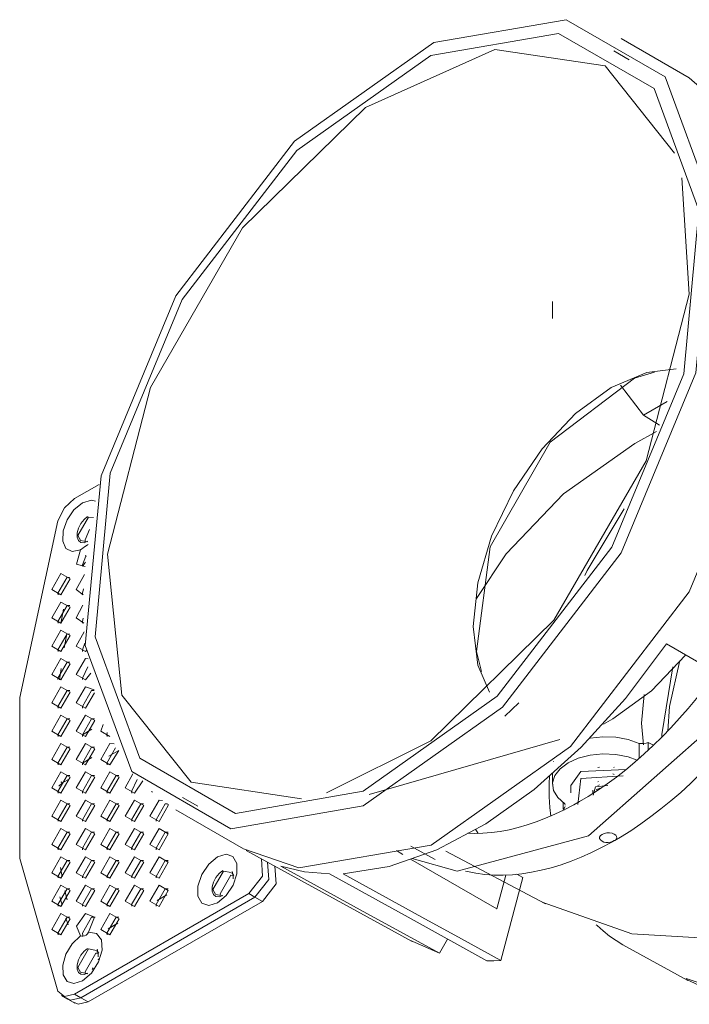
# Model space of a CAD drawing. Header units: millimetres. Extents: x -6729 to -4864, y -1198 to 6775.
# Tile 1 of 6: x -5849 to -5772, y -1174 to -1060. Entities that reach past the tile are written whole.
import ezdxf

# ---------------------------------------------------------------- set-up
doc = ezdxf.new("R2010")
doc.units = ezdxf.units.MM
doc.layers.add('E-LITE-EQPM', color=7, linetype='Continuous', lineweight=20)

# ---------------------------------------------------------------- blocks, each defined once
blk = doc.blocks.new('DEEP78 R SM_GLB - 00-673880-00 Isometrico PDF')
at = {"color": 253, "lineweight": 9, "true_color": 0xaaaaaa}
for p, q in [((-6998.45, -1113.56), (-7001.28, -1115.2)), ((-7000.91, -1119.47), (-6999.67, -1117.33)), ((-6999.1, -1117.38), (-6999.67, -1117.33)), ((-7000.58, -1120.02), (-6999.74, -1120.19)), ((-6999.92, -1121.86), (-7000.07, -1121.78)), ((-7001.82, -1124.29), (-7002.15, -1124.27)), ((-7002.88, -1129.6), (-7002.55, -1127.96)), ((-7001.82, -1127.55), (-7002.15, -1127.54)), ((-7002.18, -1130.82), (-7002.46, -1132.41)), ((-7001.82, -1130.82), (-7002.15, -1130.8)), ((-6999.91, -1132.71), (-7000.03, -1132.84)), ((-7001.82, -1134.08), (-7002.15, -1134.07)), ((-7000.03, -1133.66), (-6999.73, -1133.67)), ((-7002.84, -1134.79), (-7003.03, -1136.09)), ((-6999.41, -1135.32), (-7000.03, -1136.11)), ((-7001.82, -1137.35), (-7002.15, -1137.33)), ((-7000.03, -1136.93), (-6999.04, -1137.25)), ((-6998.97, -1137.6), (-7000.03, -1139.37)), ((-6999.02, -1137.35), (-6999.32, -1137.33)), ((-7001.82, -1140.62), (-7002.15, -1140.6)), ((-6998.99, -1140.62), (-6999.32, -1140.6)), ((-6999.28, -1141.8), (-7000.38, -1142.44)), ((-7001.82, -1143.88), (-7002.15, -1143.87)), ((-6998.99, -1143.88), (-6999.32, -1143.87)), ((-6996.27, -1144.31), (-6997.32, -1144.91)), ((-6997.2, -1143.46), (-6996.71, -1143.5)), ((-6996.16, -1144.26), (-6997.2, -1145.91)), ((-7000.38, -1145.7), (-6999.28, -1145.07)), ((-6942.94, -1146.67), (-6944.11, -1148.3)), ((-6937.71, -1146.45), (-6942.94, -1146.67)), ((-6940.81, -1146.16), (-6940.97, -1146.23)), ((-6939.16, -1146.18), (-6939.11, -1146.21)), ((-7002.86, -1147.88), (-7002.66, -1148)), ((-7001.85, -1147.53), (-7002.66, -1148)), ((-7001.82, -1147.15), (-7002.15, -1147.13)), ((-6998.99, -1147.15), (-6999.32, -1147.13)), ((-6996.17, -1147.15), (-6996.49, -1147.13)), ((-6993.4, -1147.75), (-6994.37, -1149.17)), ((-6942.94, -1147.48), (-6943.28, -1150.49)), ((-6938.08, -1147.19), (-6942.94, -1147.48)), ((-6940.97, -1147.87), (-6940.91, -1147.84)), ((-6939.27, -1146.95), (-6939.11, -1147.02)), ((-7002.66, -1148), (-7003.1, -1148.38)), ((-6992.29, -1149.04), (-6992.4, -1148.98)), ((-6944.11, -1148.3), (-6944.11, -1149.12)), ((-6941.58, -1149.23), (-6941.55, -1148.81)), ((-6941.55, -1148.81), (-6941.58, -1149.21)), ((-6941.51, -1149.41), (-6941.24, -1148.46)), ((-6941.24, -1148.46), (-6939.82, -1148.3)), ((-6941.17, -1148.79), (-6940.76, -1148.6)), ((-6940.97, -1148.27), (-6940.81, -1148.2)), ((-6991.54, -1149.99), (-6991.14, -1150.02)), ((-7001.82, -1150.41), (-7002.15, -1150.4)), ((-6998.99, -1150.41), (-6999.32, -1150.4)), ((-6996.17, -1150.41), (-6996.49, -1150.4)), ((-6993.34, -1150.41), (-6993.66, -1150.4)), ((-6990.57, -1150.41), (-6990.83, -1150.4)), ((-7001.82, -1153.68), (-7002.15, -1153.66)), ((-6998.99, -1153.68), (-6999.32, -1153.66)), ((-6996.17, -1153.68), (-6996.49, -1153.66)), ((-6993.34, -1153.68), (-6993.66, -1153.66)), ((-6990.51, -1153.68), (-6990.83, -1153.66)), ((-7001.82, -1156.95), (-7002.15, -1156.93)), ((-6998.99, -1156.95), (-6999.32, -1156.93)), ((-6996.17, -1156.95), (-6996.49, -1156.93)), ((-6993.34, -1156.95), (-6993.66, -1156.93)), ((-6990.51, -1156.95), (-6990.83, -1156.93)), ((-7002.91, -1157.75), (-7002.72, -1158.82)), ((-6985.35, -1160.3), (-6984.12, -1158.15)), ((-6983.22, -1158.32), (-6984.12, -1158.15)), ((-6982.95, -1158.66), (-6983.27, -1158.64)), ((-6982.91, -1158.65), (-6983.15, -1158.36)), ((-7001.82, -1160.21), (-7002.15, -1160.2)), ((-6998.99, -1160.21), (-6999.32, -1160.2)), ((-6996.17, -1160.21), (-6996.49, -1160.2)), ((-6993.34, -1160.21), (-6993.66, -1160.2)), ((-6990.51, -1160.21), (-6990.83, -1160.2)), ((-7002.71, -1162.07), (-7002.96, -1161.11)), ((-7002.39, -1160.44), (-7002.15, -1161.47)), ((-7001.28, -1172.35), (-6981.2, -1160.76)), ((-6980.49, -1161.16), (-7000.57, -1172.76)), ((-7000.57, -1172.76), (-6980.49, -1161.16)), ((-6990.63, -1160.89), (-6991.75, -1161.54)), ((-6985.02, -1160.85), (-6984.18, -1161.01)), ((-6980.49, -1161.16), (-6981.2, -1160.76)), ((-6980.49, -1161.16), (-6979.64, -1161.65)), ((-6979.64, -1161.65), (-6999.73, -1173.25)), ((-7002.03, -1164.37), (-7002.28, -1163.58)), ((-7001.82, -1163.48), (-7002.15, -1163.46)), ((-6998.89, -1163.49), (-6999.32, -1163.46)), ((-6996.17, -1163.48), (-6996.49, -1163.46)), ((-6996.28, -1164.16), (-6997.4, -1164.81)), ((-7000.91, -1169.28), (-6999.67, -1167.14)), ((-6998.77, -1167.3), (-6999.67, -1167.14)), ((-6998.51, -1167.64), (-6998.82, -1167.63)), ((-6998.47, -1167.63), (-6998.7, -1167.34)), ((-6998.56, -1168.38), (-6998.52, -1168.27)), ((-6999.27, -1169.51), (-6999.12, -1169.3)), ((-7000.58, -1169.83), (-6999.74, -1169.99)), ((-7002.78, -1172.5), (-7002.07, -1172.91)), ((-7000.57, -1172.76), (-7001.28, -1172.35)), ((-6999.73, -1173.25), (-7000.57, -1172.76)), ((-7002.07, -1172.91), (-7001.23, -1173.4))]:
    blk.add_line(p, q, dxfattribs=at)
for points in [[(-7001.28, -1115.2, 0), (-7002.44, -1116.26, 0), (-7003.22, -1117.78, 0)], [(-7000.6, -1121.12, 0), (-7001.54, -1121.31, 0), (-7002.27, -1120.95, 0), (-7002.64, -1120.11, 0), (-7002.6, -1118.94, 0), (-7002.14, -1117.66, 0), (-7001.35, -1116.51, 0), (-7000.38, -1115.7, 0)], [(-7000.38, -1115.7, 0), (-6999.34, -1115.38, 0), (-6998.85, -1115.49, 0)], [(-7003.22, -1117.78, 0), (-7007.6, -1138.15, 0), (-7007.6, -1156.7, 0), (-7003.22, -1172.01, 0)], [(-6999.77, -1120.13, 0), (-7000.19, -1120.29, 0), (-7000.56, -1120.26, 0), (-7000.84, -1120.04, 0), (-7000.99, -1119.66, 0), (-7000.99, -1119.16, 0), (-7000.84, -1118.61, 0), (-7000.56, -1118.07, 0), (-7000.19, -1117.61, 0), (-6999.77, -1117.27, 0)], [(-6999.67, -1117.33, 0), (-7000.91, -1119.47, 0), (-7000.6, -1120.01, 0)], [(-6999.56, -1118.77, 0), (-7000.06, -1119.96, 0), (-7000.04, -1120.15, 0)], [(-7000.31, -1120.91, 0), (-7000.12, -1120.77, 0), (-6999.94, -1120.64, 0)], [(-6999.94, -1120.64, 0), (-6999.79, -1120.54, 0), (-6999.73, -1120.5, 0)], [(-7000.06, -1123.05, 0), (-7001.04, -1122.75, 0), (-7000.6, -1121.12, 0)], [(-7000.31, -1120.91, 0), (-7000.45, -1121.01, 0), (-7000.6, -1121.12, 0)], [(-6999.97, -1121.84, 0), (-7000.38, -1122.84, 0), (-7000.34, -1123.04, 0)], [(-7000.03, -1122.55, 0), (-7000.12, -1122.67, 0), (-7000.32, -1123, 0)], [(-7002.85, -1126.31, 0), (-7003.91, -1125.7, 0), (-7002.85, -1123.86, 0)], [(-7002.85, -1123.86, 0), (-7001.79, -1124.47, 0), (-7002.85, -1126.31, 0)], [(-7000.27, -1126.3, 0), (-7001.09, -1125.7, 0), (-7000.12, -1123.97, 0)], [(-7002.15, -1124.27, 0), (-7003.21, -1126.11, 0), (-7003.18, -1126.29, 0)], [(-7000.25, -1125.61, 0), (-7000.38, -1126.11, 0), (-7000.35, -1126.29, 0)], [(-7002.85, -1129.58, 0), (-7003.91, -1128.96, 0), (-7002.85, -1127.13, 0)], [(-7002.85, -1127.13, 0), (-7001.79, -1127.74, 0), (-7002.85, -1129.58, 0)], [(-7002.15, -1127.54, 0), (-7003.21, -1129.37, 0), (-7003.18, -1129.56, 0)], [(-7000.22, -1129.57, 0), (-7001.09, -1128.96, 0), (-7000.33, -1127.49, 0)], [(-7000.3, -1128.99, 0), (-7000.38, -1129.37, 0), (-7000.35, -1129.56, 0)], [(-7002.85, -1132.84, 0), (-7003.91, -1132.23, 0), (-7002.85, -1130.39, 0)], [(-7002.15, -1130.8, 0), (-7003.21, -1132.64, 0), (-7003.18, -1132.83, 0)], [(-7002.85, -1130.39, 0), (-7001.79, -1131.01, 0), (-7002.85, -1132.84, 0)], [(-7000.03, -1132.84, 0), (-7001.09, -1132.23, 0), (-7000.16, -1130.55, 0)], [(-7000.11, -1131.87, 0), (-7000.38, -1132.64, 0), (-7000.35, -1132.83, 0)], [(-7002.85, -1136.11, 0), (-7003.91, -1135.5, 0), (-7002.85, -1133.66, 0)], [(-7002.15, -1134.07, 0), (-7003.21, -1135.9, 0), (-7003.19, -1136.06, 0)], [(-7002.85, -1133.66, 0), (-7001.79, -1134.27, 0), (-7002.85, -1136.11, 0)], [(-7000.03, -1136.11, 0), (-7001.09, -1135.5, 0), (-7000.03, -1133.66, 0)], [(-6999.76, -1134.61, 0), (-7000.38, -1135.9, 0), (-7000.36, -1136.06, 0)], [(-7002.85, -1139.37, 0), (-7003.91, -1138.76, 0), (-7002.85, -1136.93, 0)], [(-7002.15, -1137.33, 0), (-7003.21, -1139.17, 0), (-7003.18, -1139.36, 0)], [(-7002.85, -1136.93, 0), (-7001.79, -1137.54, 0), (-7002.85, -1139.37, 0)], [(-7000.03, -1139.37, 0), (-7001.09, -1138.76, 0), (-7000.03, -1136.93, 0)], [(-6999.32, -1137.33, 0), (-7000.38, -1139.17, 0), (-7000.35, -1139.36, 0)], [(-7002.85, -1142.64, 0), (-7003.91, -1142.03, 0), (-7002.85, -1140.19, 0)], [(-7002.15, -1140.6, 0), (-7003.21, -1142.44, 0), (-7003.18, -1142.62, 0)], [(-7002.85, -1140.19, 0), (-7001.79, -1140.8, 0), (-7002.85, -1142.64, 0)], [(-7000.03, -1142.64, 0), (-7001.09, -1142.03, 0), (-7000.03, -1140.19, 0)], [(-6999.32, -1140.6, 0), (-7000.38, -1142.44, 0), (-7000.35, -1142.62, 0)], [(-7000.03, -1140.19, 0), (-6998.96, -1140.8, 0), (-7000.03, -1142.64, 0)], [(-6997.2, -1142.64, 0), (-6998.26, -1142.03, 0), (-6997.98, -1141.24, 0)], [(-6997.51, -1142.18, 0), (-6997.55, -1142.44, 0), (-6997.52, -1142.62, 0)], [(-7002.85, -1145.91, 0), (-7003.91, -1145.29, 0), (-7002.85, -1143.46, 0)], [(-7002.15, -1143.87, 0), (-7003.21, -1145.7, 0), (-7003.18, -1145.89, 0)], [(-7002.85, -1143.46, 0), (-7001.79, -1144.07, 0), (-7002.85, -1145.91, 0)], [(-7000.03, -1145.91, 0), (-7001.09, -1145.29, 0), (-7000.03, -1143.46, 0)], [(-6999.32, -1143.87, 0), (-7000.38, -1145.7, 0), (-7000.35, -1145.89, 0)], [(-7000.03, -1143.46, 0), (-6998.96, -1144.07, 0), (-7000.03, -1145.91, 0)], [(-6997.2, -1145.91, 0), (-6998.26, -1145.29, 0), (-6997.2, -1143.46, 0)], [(-6996.55, -1143.94, 0), (-6997.55, -1145.7, 0), (-6997.52, -1145.89, 0)], [(-7002.85, -1149.17, 0), (-7003.91, -1148.56, 0), (-7002.85, -1146.72, 0)], [(-7002.85, -1146.72, 0), (-7001.79, -1147.34, 0), (-7002.85, -1149.17, 0)], [(-7000.03, -1149.17, 0), (-7001.09, -1148.56, 0), (-7000.03, -1146.72, 0)], [(-7000.03, -1146.72, 0), (-6998.96, -1147.34, 0), (-7000.03, -1149.17, 0)], [(-6997.2, -1149.17, 0), (-6998.26, -1148.56, 0), (-6997.2, -1146.72, 0)], [(-6997.2, -1146.72, 0), (-6996.14, -1147.34, 0), (-6997.2, -1149.17, 0)], [(-7002.15, -1147.13, 0), (-7003.21, -1148.97, 0), (-7003.18, -1149.16, 0)], [(-6999.32, -1147.13, 0), (-7000.38, -1148.97, 0), (-7000.35, -1149.16, 0)], [(-6996.49, -1147.13, 0), (-6997.55, -1148.97, 0), (-6997.52, -1149.16, 0)], [(-6994.37, -1149.17, 0), (-6995.43, -1148.56, 0), (-6994.57, -1146.96, 0)], [(-6994.05, -1147.6, 0), (-6994.72, -1148.97, 0), (-6994.69, -1149.16, 0)], [(-7002.85, -1152.44, 0), (-7003.91, -1151.83, 0), (-7002.85, -1149.99, 0)], [(-7002.85, -1149.99, 0), (-7001.79, -1150.6, 0), (-7002.85, -1152.44, 0)], [(-7000.03, -1152.44, 0), (-7001.09, -1151.83, 0), (-7000.03, -1149.99, 0)], [(-7000.03, -1149.99, 0), (-6998.96, -1150.6, 0), (-7000.03, -1152.44, 0)], [(-6997.2, -1152.44, 0), (-6998.26, -1151.83, 0), (-6997.2, -1149.99, 0)], [(-6997.2, -1149.99, 0), (-6996.14, -1150.6, 0), (-6997.2, -1152.44, 0)], [(-6994.37, -1152.44, 0), (-6995.43, -1151.83, 0), (-6994.37, -1149.99, 0)], [(-6994.37, -1149.99, 0), (-6993.31, -1150.6, 0), (-6994.37, -1152.44, 0)], [(-6991.54, -1152.44, 0), (-6992.6, -1151.83, 0), (-6991.54, -1149.99, 0)], [(-7002.15, -1150.4, 0), (-7003.21, -1152.23, 0), (-7003.18, -1152.42, 0)], [(-6999.32, -1150.4, 0), (-7000.38, -1152.23, 0), (-7000.35, -1152.42, 0)], [(-6996.49, -1150.4, 0), (-6997.55, -1152.23, 0), (-6997.52, -1152.42, 0)], [(-6993.66, -1150.4, 0), (-6994.72, -1152.23, 0), (-6994.69, -1152.42, 0)], [(-6990.83, -1150.4, 0), (-6991.89, -1152.23, 0), (-6991.86, -1152.42, 0)], [(-6990.49, -1150.46, 0), (-6990.48, -1150.6, 0), (-6991.54, -1152.44, 0)], [(-7002.85, -1155.7, 0), (-7003.91, -1155.09, 0), (-7002.85, -1153.26, 0)], [(-7002.85, -1153.26, 0), (-7001.79, -1153.87, 0), (-7002.85, -1155.7, 0)], [(-7000.03, -1155.7, 0), (-7001.09, -1155.09, 0), (-7000.03, -1153.26, 0)], [(-7000.03, -1153.26, 0), (-6998.96, -1153.87, 0), (-7000.03, -1155.7, 0)], [(-6997.2, -1155.7, 0), (-6998.26, -1155.09, 0), (-6997.2, -1153.26, 0)], [(-6997.2, -1153.26, 0), (-6996.14, -1153.87, 0), (-6997.2, -1155.7, 0)], [(-6994.37, -1155.7, 0), (-6995.43, -1155.09, 0), (-6994.37, -1153.26, 0)], [(-6994.37, -1153.26, 0), (-6993.31, -1153.87, 0), (-6994.37, -1155.7, 0)], [(-6991.54, -1155.7, 0), (-6992.6, -1155.09, 0), (-6991.54, -1153.26, 0)], [(-6991.54, -1153.26, 0), (-6990.48, -1153.87, 0), (-6991.54, -1155.7, 0)], [(-7002.15, -1153.66, 0), (-7003.21, -1155.5, 0), (-7003.18, -1155.69, 0)], [(-6999.32, -1153.66, 0), (-7000.38, -1155.5, 0), (-7000.35, -1155.69, 0)], [(-6996.49, -1153.66, 0), (-6997.55, -1155.5, 0), (-6997.52, -1155.69, 0)], [(-6993.66, -1153.66, 0), (-6994.72, -1155.5, 0), (-6994.69, -1155.69, 0)], [(-6990.83, -1153.66, 0), (-6991.89, -1155.5, 0), (-6991.86, -1155.69, 0)], [(-7002.85, -1158.97, 0), (-7003.91, -1158.36, 0), (-7002.85, -1156.52, 0)], [(-7002.15, -1156.93, 0), (-7003.21, -1158.77, 0), (-7003.18, -1158.95, 0)], [(-7002.85, -1156.52, 0), (-7001.79, -1157.13, 0), (-7002.85, -1158.97, 0)], [(-7000.03, -1158.97, 0), (-7001.09, -1158.36, 0), (-7000.03, -1156.52, 0)], [(-6999.32, -1156.93, 0), (-7000.38, -1158.77, 0), (-7000.35, -1158.95, 0)], [(-7000.03, -1156.52, 0), (-6998.96, -1157.13, 0), (-7000.03, -1158.97, 0)], [(-6997.2, -1158.97, 0), (-6998.26, -1158.36, 0), (-6997.2, -1156.52, 0)], [(-6996.49, -1156.93, 0), (-6997.55, -1158.77, 0), (-6997.52, -1158.95, 0)], [(-6997.2, -1156.52, 0), (-6996.14, -1157.13, 0), (-6997.2, -1158.97, 0)], [(-6994.37, -1158.97, 0), (-6995.43, -1158.36, 0), (-6994.37, -1156.52, 0)], [(-6993.66, -1156.93, 0), (-6994.72, -1158.77, 0), (-6994.69, -1158.95, 0)], [(-6994.37, -1156.52, 0), (-6993.31, -1157.13, 0), (-6994.37, -1158.97, 0)], [(-6991.54, -1158.97, 0), (-6992.6, -1158.36, 0), (-6991.54, -1156.52, 0)], [(-6990.83, -1156.93, 0), (-6991.89, -1158.77, 0), (-6991.86, -1158.95, 0)], [(-6991.54, -1156.52, 0), (-6990.48, -1157.13, 0), (-6991.54, -1158.97, 0)], [(-6984.82, -1161.83, 0), (-6985.82, -1162.14, 0), (-6986.62, -1161.87, 0), (-6987.06, -1161.06, 0), (-6987.06, -1159.88, 0), (-6986.62, -1158.56, 0), (-6985.82, -1157.36, 0), (-6984.82, -1156.52, 0)], [(-6984.82, -1156.52, 0), (-6983.83, -1156.21, 0), (-6983.03, -1156.48, 0), (-6982.58, -1157.29, 0), (-6982.58, -1158.47, 0), (-6983.02, -1159.79, 0), (-6983.82, -1160.99, 0), (-6984.82, -1161.83, 0)], [(-6981.2, -1160.76, 0), (-6979.62, -1158.73, 0), (-6979.73, -1156.76, 0)], [(-6984.21, -1160.96, 0), (-6984.63, -1161.12, 0), (-6985.01, -1161.08, 0), (-6985.28, -1160.86, 0), (-6985.43, -1160.48, 0), (-6985.43, -1159.98, 0), (-6985.28, -1159.43, 0), (-6985.01, -1158.89, 0), (-6984.63, -1158.43, 0), (-6984.21, -1158.1, 0)], [(-6979.04, -1157.13, 0), (-6978.91, -1159.14, 0), (-6980.49, -1161.16, 0)], [(-6980.49, -1161.16, 0), (-6978.91, -1159.14, 0), (-6979.04, -1157.13, 0)], [(-6978.21, -1157.59, 0), (-6978.06, -1159.62, 0), (-6979.64, -1161.65, 0)], [(-6984.12, -1158.15, 0), (-6985.35, -1160.3, 0), (-6985.04, -1160.83, 0)], [(-6983.27, -1158.64, 0), (-6984.5, -1160.79, 0), (-6984.48, -1160.96, 0)], [(-6982.99, -1159.07, 0), (-6982.99, -1158.58, 0), (-6983.13, -1158.2, 0)], [(-7002.85, -1162.24, 0), (-7003.91, -1161.62, 0), (-7002.85, -1159.79, 0)], [(-7002.15, -1160.2, 0), (-7003.21, -1162.03, 0), (-7003.18, -1162.22, 0)], [(-7002.85, -1159.79, 0), (-7001.79, -1160.4, 0), (-7002.85, -1162.24, 0)], [(-7000.03, -1162.24, 0), (-7001.09, -1161.62, 0), (-7000.03, -1159.79, 0)], [(-6999.32, -1160.2, 0), (-7000.38, -1162.03, 0), (-7000.35, -1162.22, 0)], [(-7000.03, -1159.79, 0), (-6998.96, -1160.4, 0), (-7000.03, -1162.24, 0)], [(-6997.2, -1162.24, 0), (-6998.26, -1161.62, 0), (-6997.2, -1159.79, 0)], [(-6996.49, -1160.2, 0), (-6997.55, -1162.03, 0), (-6997.52, -1162.22, 0)], [(-6997.2, -1159.79, 0), (-6996.14, -1160.4, 0), (-6997.2, -1162.24, 0)], [(-6994.37, -1162.24, 0), (-6995.43, -1161.62, 0), (-6994.37, -1159.79, 0)], [(-6993.66, -1160.2, 0), (-6994.72, -1162.03, 0), (-6994.69, -1162.22, 0)], [(-6994.37, -1159.79, 0), (-6993.31, -1160.4, 0), (-6994.37, -1162.24, 0)], [(-6991.54, -1162.24, 0), (-6992.6, -1161.62, 0), (-6991.54, -1159.79, 0)], [(-6990.83, -1160.2, 0), (-6991.89, -1162.03, 0), (-6991.86, -1162.22, 0)], [(-6991.54, -1159.79, 0), (-6990.48, -1160.4, 0), (-6991.54, -1162.24, 0)], [(-7002.85, -1165.5, 0), (-7003.91, -1164.89, 0), (-7002.85, -1163.05, 0)], [(-7002.15, -1163.46, 0), (-7003.21, -1165.3, 0), (-7003.18, -1165.49, 0)], [(-7002.85, -1163.05, 0), (-7001.79, -1163.67, 0), (-7002.85, -1165.5, 0)], [(-7000.6, -1165.64, 0), (-7001.04, -1164.52, 0), (-7000.03, -1163.05, 0)], [(-6999.32, -1163.46, 0), (-7000.38, -1165.3, 0), (-7000.31, -1165.58, 0)], [(-7000.03, -1163.05, 0), (-6998.98, -1163.46, 0), (-6999.66, -1165.22, 0)], [(-6997.2, -1165.5, 0), (-6998.26, -1164.89, 0), (-6997.2, -1163.05, 0)], [(-6996.49, -1163.46, 0), (-6997.55, -1165.3, 0), (-6997.52, -1165.49, 0)], [(-6997.2, -1163.05, 0), (-6996.14, -1163.67, 0), (-6997.2, -1165.5, 0)], [(-7000.38, -1170.81, 0), (-7001.35, -1171.12, 0), (-7002.13, -1170.88, 0), (-7002.6, -1170.13, 0), (-7002.64, -1169.02, 0), (-7002.27, -1167.74, 0), (-7001.54, -1166.54, 0), (-7000.6, -1165.64, 0)], [(-7000.6, -1165.64, 0), (-7000.45, -1165.67, 0), (-7000.31, -1165.68, 0)], [(-6999.66, -1165.22, 0), (-6998.75, -1165.34, 0), (-6998.19, -1166.07, 0), (-6998.11, -1167.26, 0), (-6998.52, -1168.64, 0), (-6999.33, -1169.92, 0), (-7000.38, -1170.81, 0)], [(-6999.94, -1165.55, 0), (-7000.12, -1165.64, 0), (-7000.31, -1165.68, 0)], [(-6999.66, -1165.22, 0), (-6999.79, -1165.41, 0), (-6999.94, -1165.55, 0)], [(-6999.77, -1169.94, 0), (-7000.19, -1170.1, 0), (-7000.56, -1170.06, 0), (-7000.84, -1169.84, 0), (-7000.99, -1169.46, 0), (-7000.99, -1168.97, 0), (-7000.84, -1168.41, 0), (-7000.56, -1167.87, 0), (-7000.19, -1167.41, 0), (-6999.77, -1167.08, 0)], [(-6999.67, -1167.14, 0), (-7000.91, -1169.28, 0), (-7000.6, -1169.81, 0)], [(-6998.55, -1168.05, 0), (-6998.55, -1167.56, 0), (-6998.68, -1167.18, 0)], [(-6998.82, -1167.63, 0), (-7000.06, -1169.77, 0), (-7000.04, -1169.95, 0)], [(-7003.22, -1172.01, 0), (-7002.44, -1172.62, 0), (-7001.28, -1172.35, 0)], [(-7002.24, -1172.79, 0), (-7001.73, -1173.03, 0), (-7000.57, -1172.76, 0)], [(-7002.21, -1172.8, 0), (-7001.73, -1173.03, 0), (-7000.57, -1172.76, 0)], [(-7001.39, -1173.28, 0), (-7000.88, -1173.52, 0), (-6999.73, -1173.25, 0)]]:
    blk.add_polyline3d(points, dxfattribs=at)
at = {"layer": 'E-LITE-EQPM', "color": 253, "lineweight": 9, "true_color": 0xaaaaaa}
for p, q in [((-6930.46, -1066.68), (-6938.29, -1062.16)), ((-6937.37, -1064.59), (-6939.13, -1063.57)), ((-6932.15, -1075.37), (-6940.14, -1065.31)), ((-6946.2, -1092.46), (-6946.2, -1094.42)), ((-6935.74, -1105.58), (-6938.36, -1102.11)), ((-6935.74, -1105.58), (-6933.01, -1104)), ((-6933.88, -1106.73), (-6935.74, -1105.58)), ((-6951.7, -1140.29), (-6950.07, -1138.75)), ((-6935.95, -1141.1), (-6935.65, -1137.79)), ((-6935.72, -1143.61), (-6935.95, -1141.1)), ((-6967.35, -1149.31), (-6945.36, -1142.98)), ((-6935.19, -1143.32), (-6934.57, -1143.65)), ((-6935.19, -1143.32), (-6935.19, -1144.22)), ((-6936.24, -1145.19), (-6936.24, -1143.43)), ((-6946.11, -1145.57), (-6946.09, -1145.52)), ((-6946.2, -1146.84), (-6946.2, -1148.14)), ((-6987.83, -1147.92), (-6975.12, -1149.81)), ((-6988.83, -1149.66), (-6987.07, -1150.68)), ((-6989.63, -1151.09), (-6981.81, -1155.61)), ((-6944.98, -1151), (-6944.98, -1150.22)), ((-6944.83, -1151.08), (-6944.98, -1151)), ((-6944.79, -1150.39), (-6944.74, -1150.55)), ((-6955.09, -1153.34), (-6954.76, -1153.82)), ((-6981.49, -1155.79), (-6962.38, -1166.29)), ((-6964.2, -1155.79), (-6963.45, -1156.23)), ((-6962.52, -1155.27), (-6959.71, -1156.81)), ((-6962.58, -1156.77), (-6952.63, -1162.51)), ((-6958.5, -1155.87), (-6947.03, -1161.95)), ((-6952.63, -1162.51), (-6951.6, -1158.63)), ((-6949.63, -1158.91), (-6952.18, -1168.46)), ((-6950.3, -1158.53), (-6949.63, -1158.91)), ((-6952.65, -1162.51), (-6952.63, -1162.51)), ((-6958.3, -1165.99), (-6959.24, -1167.62)), ((-6959.24, -1167.62), (-6962.66, -1166.13)), ((-6938.09, -1166.65), (-6930.6, -1170.76)), ((-6928.69, -1171.62), (-6930.84, -1170.63))]:
    blk.add_line(p, q, dxfattribs=at)
at = {"layer": 'E-LITE-EQPM', "color": 253, "lineweight": 9, "true_color": 0xb2b2b2}
for p, q in [((-6932.74, -1139.18), (-6931.53, -1133.89)), ((-6932.35, -1134.59), (-6933.62, -1142.4)), ((-6932.92, -1142.01), (-6932.74, -1139.18)), ((-6933.62, -1142.4), (-6933.6, -1142.73))]:
    blk.add_line(p, q, dxfattribs=at)
at = {"layer": 'E-LITE-EQPM', "color": 253, "lineweight": 9, "true_color": 0xaaaaaa}
for points in [[(-6938.29, -1121.45, 0), (-6929.69, -1100.69, 0), (-6927.88, -1081.1, 0), (-6933.22, -1066.58, 0), (-6944.65, -1059.98, 0), (-6959.9, -1062.62, 0), (-6975.95, -1073.98, 0), (-6989.63, -1091.81, 0)], [(-6939.38, -1120.82, 0), (-6931.09, -1100.81, 0), (-6929.35, -1081.93, 0), (-6934.49, -1067.92, 0), (-6945.51, -1061.56, 0), (-6960.21, -1064.11, 0), (-6975.68, -1075.06, 0), (-6988.87, -1092.25, 0)], [(-6940.14, -1065.31, 0), (-6952.85, -1063.42, 0), (-6967.76, -1070.1, 0), (-6981.93, -1084, 0), (-6992.54, -1102.38, 0), (-6997.5, -1121.6, 0), (-6995.82, -1137.86, 0), (-6987.83, -1147.92, 0)], [(-6930.46, -1066.68, 0), (-6925.4, -1071.09, 0), (-6920.06, -1085.62, 0), (-6921.87, -1105.21, 0), (-6930.46, -1125.97, 0)], [(-6972.25, -1149.13, 0), (-6960.21, -1143.13, 0), (-6946.04, -1129.23, 0), (-6935.43, -1110.85, 0), (-6930.47, -1091.63, 0), (-6931.3, -1078.2, 0)], [(-6989.63, -1091.81, 0), (-6998.23, -1112.57, 0), (-7000.04, -1132.15, 0), (-6994.7, -1146.68, 0), (-6983.28, -1153.28, 0), (-6968.03, -1150.63, 0), (-6951.97, -1139.27, 0), (-6938.29, -1121.45, 0)], [(-6988.87, -1092.25, 0), (-6997.16, -1112.26, 0), (-6998.9, -1131.14, 0), (-6993.76, -1145.14, 0), (-6982.75, -1151.5, 0), (-6968.04, -1148.95, 0), (-6952.57, -1138, 0), (-6939.38, -1120.82, 0)], [(-6931.96, -1100.25, 0), (-6935.33, -1100.66, 0), (-6939.45, -1102.41, 0), (-6943.57, -1105.41, 0), (-6947.4, -1109.46, 0), (-6950.7, -1114.29, 0), (-6953.23, -1119.55, 0), (-6954.82, -1124.9, 0), (-6955.36, -1129.97, 0), (-6954.82, -1134.41, 0), (-6953.48, -1137.53, 0)], [(-6954.4, -1135.16, 0), (-6954.95, -1132.85, 0), (-6953.41, -1120.75, 0), (-6946.46, -1108.71, 0), (-6936.75, -1101.32, 0), (-6934.47, -1100.64, 0)], [(-6934.21, -1107.45, 0), (-6936.72, -1108.84, 0), (-6944.93, -1114.67, 0), (-6951.55, -1121.59, 0), (-6954.95, -1126.73, 0)], [(-6942.47, -1124.08, 0), (-6942.2, -1123.48, 0), (-6937.97, -1116.39, 0)], [(-6883.7, -1121.09, 0), (-6887.39, -1139.12, 0), (-6897.46, -1156.57, 0), (-6911.23, -1168.78, 0), (-6925, -1172.47, 0), (-6930.82, -1170.56, 0)], [(-6930.46, -1125.97, 0), (-6944.15, -1143.79, 0), (-6960.2, -1155.15, 0), (-6975.45, -1157.79, 0), (-6981.81, -1155.61, 0)], [(-6970.32, -1158.46, 0), (-6965.04, -1157.63, 0), (-6959.52, -1155.7, 0), (-6953.9, -1152.71, 0), (-6948.32, -1148.74, 0), (-6942.9, -1143.87, 0), (-6937.78, -1138.24, 0), (-6933.08, -1131.95, 0)], [(-6933.08, -1131.95, 0), (-6924.17, -1137.1, 0), (-6915.27, -1142.24, 0)], [(-6930.87, -1133.25, 0), (-6934.82, -1137.39, 0), (-6939.24, -1140.61, 0), (-6940.35, -1141.21, 0)], [(-6927.34, -1135.27, 0), (-6927.76, -1135.85, 0), (-6928.68, -1137.06, 0), (-6929.62, -1138.25, 0), (-6930.58, -1139.41, 0), (-6931.56, -1140.53, 0), (-6932.56, -1141.62, 0), (-6933.57, -1142.67, 0), (-6934.61, -1143.68, 0), (-6935.65, -1144.65, 0), (-6936.71, -1145.58, 0), (-6937.77, -1146.47, 0), (-6938.84, -1147.31, 0), (-6939.92, -1148.1, 0), (-6941.01, -1148.85, 0), (-6942.09, -1149.54, 0), (-6943.08, -1150.13, 0)], [(-6942.06, -1154.11, 0), (-6926.94, -1140.7, 0), (-6924.28, -1137.15, 0)], [(-6921.95, -1138.38, 0), (-6922.01, -1138.47, 0), (-6922.97, -1139.79, 0), (-6923.95, -1141.08, 0), (-6924.96, -1142.33, 0), (-6926, -1143.55, 0), (-6927.05, -1144.74, 0), (-6928.12, -1145.88, 0), (-6929.22, -1146.99, 0), (-6930.32, -1148.06, 0), (-6931.44, -1149.08, 0), (-6932.58, -1150.06, 0), (-6933.72, -1150.99, 0), (-6934.87, -1151.88, 0), (-6936.04, -1152.71, 0), (-6937.2, -1153.5, 0), (-6938.37, -1154.23, 0), (-6939.03, -1154.62, 0)], [(-6941.94, -1142.85, 0), (-6941.88, -1142.84, 0), (-6940.4, -1142.68, 0), (-6938.91, -1142.73, 0), (-6937.5, -1142.99, 0), (-6936.24, -1143.43, 0)], [(-6936.24, -1143.43, 0), (-6935.97, -1143.46, 0), (-6935.69, -1143.45, 0), (-6935.43, -1143.4, 0), (-6935.19, -1143.32, 0)], [(-6936.45, -1145.35, 0), (-6937.5, -1144.98, 0), (-6938.91, -1144.71, 0), (-6940.4, -1144.64, 0), (-6941.88, -1144.79, 0), (-6943.24, -1145.13, 0), (-6944.42, -1145.66, 0), (-6945.34, -1146.35, 0), (-6945.95, -1147.14, 0), (-6946.2, -1147.99, 0), (-6946.08, -1148.85, 0), (-6945.6, -1149.66, 0), (-6944.79, -1150.39, 0)], [(-6946.57, -1147.17, 0), (-6946.59, -1148.11, 0), (-6946.6, -1148.39, 0)], [(-6946.42, -1151.83, 0), (-6946.51, -1150.82, 0), (-6946.58, -1149.58, 0), (-6946.6, -1148.39, 0)], [(-6956.01, -1153.79, 0), (-6955.18, -1153.82, 0), (-6954.22, -1153.79, 0), (-6953.23, -1153.71, 0), (-6952.23, -1153.58, 0), (-6951.21, -1153.39, 0), (-6950.18, -1153.14, 0), (-6949.13, -1152.84, 0), (-6948.08, -1152.48, 0), (-6947.01, -1152.07, 0), (-6945.93, -1151.61, 0), (-6944.85, -1151.09, 0), (-6943.77, -1150.52, 0), (-6943.08, -1150.13, 0)], [(-6944.75, -1150.71, 0), (-6944.83, -1150.86, 0), (-6944.98, -1151, 0)], [(-6962.36, -1156.72, 0), (-6957.18, -1158.16, 0), (-6942.06, -1154.11, 0)], [(-6956.22, -1158.16, 0), (-6956.02, -1158.21, 0), (-6955.03, -1158.41, 0), (-6954.01, -1158.54, 0), (-6952.97, -1158.62, 0), (-6951.91, -1158.63, 0), (-6950.83, -1158.58, 0), (-6949.73, -1158.47, 0), (-6948.62, -1158.3, 0), (-6947.5, -1158.07, 0), (-6946.36, -1157.78, 0), (-6945.21, -1157.43, 0), (-6944.06, -1157.02, 0), (-6942.89, -1156.55, 0), (-6941.72, -1156.03, 0), (-6940.55, -1155.45, 0), (-6939.38, -1154.82, 0), (-6939.03, -1154.62, 0)], [(-6940.5, -1154.72, 0), (-6940.69, -1154.57, 0), (-6940.79, -1154.41, 0), (-6940.79, -1154.24, 0), (-6940.69, -1154.07, 0), (-6940.5, -1153.92, 0)], [(-6940.5, -1153.92, 0), (-6940.25, -1153.82, 0), (-6939.95, -1153.76, 0), (-6939.64, -1153.75, 0), (-6939.34, -1153.8, 0), (-6939.09, -1153.9, 0)], [(-6939.78, -1154.88, 0), (-6940.05, -1154.86, 0), (-6940.29, -1154.81, 0), (-6940.5, -1154.72, 0)], [(-6939.09, -1154.64, 0), (-6939.29, -1154.75, 0), (-6939.53, -1154.84, 0), (-6939.78, -1154.88, 0)], [(-6939.09, -1153.9, 0), (-6938.93, -1154.02, 0), (-6938.83, -1154.16, 0), (-6938.8, -1154.31, 0)], [(-6938.8, -1154.31, 0), (-6938.83, -1154.44, 0), (-6938.93, -1154.54, 0), (-6939.09, -1154.64, 0)], [(-6959.24, -1167.62, 0), (-6968.37, -1162.61, 0), (-6977.5, -1157.6, 0)], [(-6977.5, -1157.6, 0), (-6974.79, -1158.24, 0), (-6971.91, -1158.48, 0)], [(-6971.91, -1158.48, 0), (-6962.84, -1163.49, 0), (-6953.77, -1168.49, 0)], [(-6952.18, -1168.46, 0), (-6956.71, -1165.96, 0), (-6961.25, -1163.46, 0), (-6965.78, -1160.96, 0), (-6970.32, -1158.46, 0)], [(-6925.31, -1166.09, 0), (-6937.05, -1165.38, 0), (-6947.39, -1161.75, 0)], [(-6938.09, -1166.65, 0), (-6938.89, -1166.18, 0), (-6939.65, -1165.65, 0), (-6940.38, -1165.06, 0), (-6941.07, -1164.43, 0), (-6941.16, -1164.34, 0)], [(-6952.18, -1168.46, 0), (-6952.97, -1168.49, 0), (-6953.77, -1168.49, 0)]]:
    blk.add_polyline3d(points, dxfattribs=at)

msp = doc.modelspace()

# ---------------------------------------------------------------- block references
at = {"layer": 'E-LITE-EQPM', "color": 253, "lineweight": 9, "true_color": 0xaaaaaa}
msp.add_blockref('DEEP78 R SM_GLB - 00-673880-00 Isometrico PDF', (1158.49, 0), dxfattribs=at)

doc.saveas('drawing.dxf')
